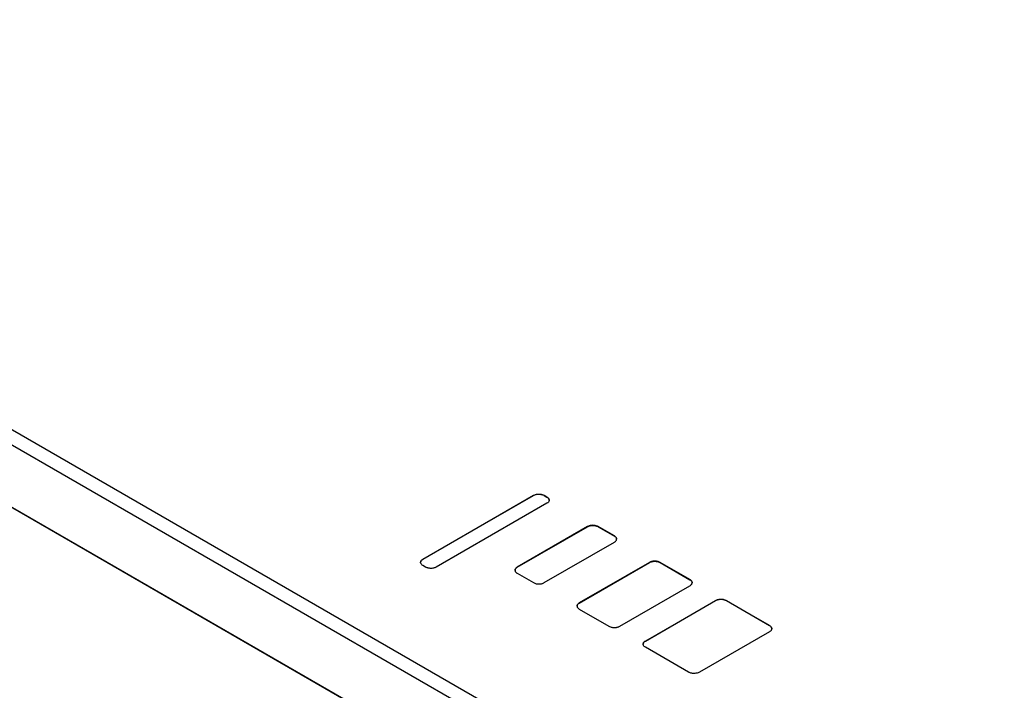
# Model space of a CAD drawing. Header units: millimetres. Extents: x 8 to 944, y 12 to 434.
# Tile 14 of 18: x 758 to 810, y 75 to 110. Entities that reach past the tile are written whole.
import ezdxf

# ---------------------------------------------------------------- set-up
doc = ezdxf.new("R2010")
doc.units = ezdxf.units.MM

msp = doc.modelspace()

# ---------------------------------------------------------------- linework, layer by layer
at = {"color": 7, "linetype": 'Continuous', "lineweight": 30}
for p, q in [((627.948, 163.643), (861.293, 28.936)), ((860.94, 28.323), (627.594, 163.031)), ((627.594, 159.765), (860.94, 25.057)), ((861.293, 24.853), (627.948, 159.56)), ((779.198, 81.961), (784.996, 85.309)), ((784.996, 85.3), (779.198, 81.953)), ((785.562, 85.309), (785.703, 85.227)), ((785.703, 85.219), (785.562, 85.3)), ((785.703, 84.9), (779.905, 81.553)), ((787.825, 83.676), (784.148, 81.553)), ((784.148, 81.545), (787.825, 83.668)), ((789.239, 83.186), (788.39, 83.676)), ((788.39, 83.668), (789.239, 83.178)), ((785.562, 80.737), (789.239, 82.859)), ((779.34, 81.553), (779.198, 81.635)), ((791.077, 81.798), (787.401, 79.675)), ((787.401, 79.667), (791.077, 81.79)), ((793.199, 80.9), (791.643, 81.798)), ((791.643, 81.79), (793.199, 80.892)), ((784.148, 81.227), (784.996, 80.737)), ((789.522, 78.451), (793.199, 80.574)), ((790.865, 77.675), (794.542, 79.798)), ((794.542, 79.79), (790.865, 77.667)), ((795.108, 79.798), (797.371, 78.492)), ((797.371, 78.483), (795.108, 79.79)), ((787.401, 79.349), (788.956, 78.451)), ((797.371, 78.165), (793.694, 76.042)), ((793.128, 76.042), (790.865, 77.349))]:
    msp.add_line(p, q, dxfattribs=at)
for points, knots in [([(943.304, 78.61), (942.506, 79.077), (939.312, 80.95), (933.721, 84.225), (926.532, 88.433), (919.342, 92.636), (912.153, 96.835), (904.963, 101.03), (897.773, 105.221), (890.584, 109.408), (883.394, 113.59), (876.204, 117.768), (869.015, 121.942), (861.825, 126.112), (854.635, 130.278), (847.445, 134.439), (840.256, 138.596), (833.066, 142.749), (825.876, 146.898), (818.686, 151.042), (811.497, 155.182), (804.307, 159.318), (797.117, 163.45), (789.928, 167.578), (782.738, 171.701), (775.548, 175.82), (768.359, 179.935), (761.169, 184.045), (753.979, 188.152), (746.79, 192.254), (739.6, 196.352), (732.41, 200.445), (726.577, 203.764), (723.139, 205.717), (722.098, 206.309)], [0, 0, 0, 0, 0.010819, 0.043321, 0.075823, 0.108325, 0.140828, 0.17333, 0.205832, 0.238334, 0.270836, 0.303338, 0.33584, 0.368343, 0.400845, 0.433347, 0.465849, 0.498351, 0.530853, 0.563355, 0.595858, 0.62836, 0.660862, 0.693364, 0.725866, 0.758368, 0.79087, 0.823373, 0.855875, 0.888377, 0.920879, 0.953381, 0.985883, 1, 1, 1, 1]), ([(784.996, 85.309), (785.019, 85.32), (785.064, 85.343), (785.145, 85.365), (785.23, 85.376), (785.31, 85.377), (785.383, 85.37), (785.448, 85.356), (785.509, 85.336), (785.544, 85.318), (785.562, 85.309)], [0, 0, 0, 0, 0.144287, 0.28406, 0.421617, 0.558475, 0.666385, 0.775279, 0.886061, 1, 1, 1, 1]), ([(785.562, 85.3), (785.539, 85.312), (785.494, 85.335), (785.414, 85.357), (785.329, 85.368), (785.248, 85.369), (785.175, 85.361), (785.11, 85.348), (785.049, 85.328), (785.014, 85.31), (784.996, 85.3)], [0, 0, 0, 0, 0.1442868, 0.2840598, 0.4216166, 0.5584748, 0.6663852, 0.7752789, 0.8860607, 1, 1, 1, 1]), ([(785.703, 85.227), (785.723, 85.214), (785.763, 85.188), (785.801, 85.141), (785.821, 85.092), (785.822, 85.046), (785.809, 85.004), (785.785, 84.966), (785.751, 84.931), (785.719, 84.911), (785.703, 84.9)], [0, 0, 0, 0, 0.144287, 0.28406, 0.421617, 0.558475, 0.666385, 0.775279, 0.886061, 1, 1, 1, 1]), ([(785.818, 85.056), (785.819, 85.063), (785.82, 85.083), (785.808, 85.116), (785.786, 85.153), (785.751, 85.188), (785.719, 85.209), (785.703, 85.219)], [0, 0, 0, 0, 0.117221, 0.332975, 0.550696, 0.772191, 1, 1, 1, 1]), ([(788.39, 83.676), (788.368, 83.687), (788.323, 83.71), (788.242, 83.732), (788.157, 83.744), (788.077, 83.744), (788.003, 83.737), (787.939, 83.723), (787.877, 83.703), (787.843, 83.685), (787.825, 83.676)], [0, 0, 0, 0, 0.144287, 0.28406, 0.421617, 0.558475, 0.666385, 0.775279, 0.886061, 1, 1, 1, 1]), ([(787.825, 83.668), (787.848, 83.679), (787.892, 83.702), (787.973, 83.724), (788.058, 83.735), (788.139, 83.736), (788.212, 83.728), (788.276, 83.715), (788.338, 83.695), (788.373, 83.677), (788.39, 83.668)], [0, 0, 0, 0, 0.144287, 0.28406, 0.421617, 0.558475, 0.666385, 0.775279, 0.886061, 1, 1, 1, 1]), ([(789.239, 82.859), (789.259, 82.873), (789.298, 82.898), (789.336, 82.945), (789.356, 82.994), (789.357, 83.041), (789.344, 83.083), (789.321, 83.12), (789.287, 83.156), (789.255, 83.176), (789.239, 83.186)], [0, 0, 0, 0, 0.1442868, 0.2840598, 0.4216166, 0.5584748, 0.6663852, 0.7752789, 0.8860607, 1, 1, 1, 1]), ([(789.239, 83.178), (789.259, 83.165), (789.299, 83.139), (789.336, 83.092), (789.355, 83.05), (789.354, 83.024), (789.354, 83.014)], [0, 0, 0, 0, 0.288662, 0.568294, 0.843492, 1, 1, 1, 1]), ([(779.198, 81.635), (779.178, 81.648), (779.139, 81.674), (779.101, 81.721), (779.081, 81.77), (779.08, 81.816), (779.093, 81.858), (779.116, 81.896), (779.15, 81.931), (779.182, 81.951), (779.198, 81.961)], [0, 0, 0, 0, 0.144287, 0.28406, 0.421617, 0.558475, 0.666385, 0.775279, 0.886061, 1, 1, 1, 1]), ([(779.198, 81.953), (779.178, 81.94), (779.139, 81.914), (779.101, 81.867), (779.082, 81.825), (779.083, 81.799), (779.083, 81.79)], [0, 0, 0, 0, 0.288662, 0.568294, 0.843492, 1, 1, 1, 1]), ([(779.905, 81.553), (779.882, 81.542), (779.838, 81.519), (779.757, 81.497), (779.672, 81.486), (779.591, 81.485), (779.518, 81.492), (779.454, 81.506), (779.392, 81.526), (779.357, 81.544), (779.34, 81.553)], [0, 0, 0, 0, 0.144287, 0.28406, 0.421617, 0.558475, 0.666385, 0.775279, 0.886061, 1, 1, 1, 1]), ([(784.148, 81.553), (784.128, 81.54), (784.088, 81.514), (784.051, 81.468), (784.031, 81.419), (784.029, 81.372), (784.042, 81.33), (784.066, 81.292), (784.1, 81.257), (784.132, 81.237), (784.148, 81.227)], [0, 0, 0, 0, 0.144287, 0.28406, 0.421617, 0.558475, 0.666385, 0.775279, 0.886061, 1, 1, 1, 1]), ([(791.643, 81.798), (791.62, 81.81), (791.576, 81.832), (791.495, 81.854), (791.41, 81.866), (791.329, 81.867), (791.256, 81.859), (791.191, 81.845), (791.13, 81.826), (791.095, 81.807), (791.077, 81.798)], [0, 0, 0, 0, 0.144287, 0.28406, 0.421617, 0.558475, 0.666385, 0.775279, 0.886061, 1, 1, 1, 1]), ([(791.077, 81.79), (791.1, 81.801), (791.145, 81.824), (791.226, 81.846), (791.311, 81.858), (791.391, 81.858), (791.464, 81.851), (791.529, 81.837), (791.59, 81.817), (791.625, 81.799), (791.643, 81.79)], [0, 0, 0, 0, 0.144287, 0.28406, 0.421617, 0.558475, 0.666385, 0.775279, 0.886061, 1, 1, 1, 1]), ([(784.033, 81.382), (784.032, 81.389), (784.031, 81.409), (784.043, 81.442), (784.066, 81.479), (784.1, 81.515), (784.132, 81.535), (784.148, 81.545)], [0, 0, 0, 0, 0.117221, 0.332975, 0.550696, 0.772191, 1, 1, 1, 1]), ([(784.996, 80.737), (785.019, 80.725), (785.064, 80.703), (785.145, 80.681), (785.23, 80.669), (785.31, 80.668), (785.383, 80.676), (785.448, 80.689), (785.509, 80.709), (785.544, 80.728), (785.562, 80.737)], [0, 0, 0, 0, 0.144287, 0.28406, 0.421617, 0.558475, 0.666385, 0.775279, 0.886061, 1, 1, 1, 1]), ([(793.199, 80.574), (793.219, 80.587), (793.258, 80.613), (793.296, 80.659), (793.316, 80.708), (793.317, 80.755), (793.304, 80.797), (793.281, 80.834), (793.246, 80.87), (793.215, 80.89), (793.199, 80.9)], [0, 0, 0, 0, 0.1442868, 0.2840598, 0.4216166, 0.5584748, 0.6663852, 0.7752789, 0.8860607, 1, 1, 1, 1]), ([(793.199, 80.892), (793.219, 80.879), (793.258, 80.853), (793.295, 80.806), (793.315, 80.764), (793.314, 80.738), (793.314, 80.728)], [0, 0, 0, 0, 0.288662, 0.568294, 0.843492, 1, 1, 1, 1]), ([(787.401, 79.675), (787.381, 79.662), (787.341, 79.636), (787.303, 79.59), (787.283, 79.541), (787.282, 79.494), (787.295, 79.452), (787.319, 79.415), (787.353, 79.379), (787.385, 79.359), (787.401, 79.349)], [0, 0, 0, 0, 0.144287, 0.28406, 0.421617, 0.558475, 0.666385, 0.775279, 0.886061, 1, 1, 1, 1]), ([(787.286, 79.504), (787.285, 79.511), (787.283, 79.531), (787.296, 79.564), (787.318, 79.601), (787.353, 79.637), (787.385, 79.657), (787.401, 79.667)], [0, 0, 0, 0, 0.117221, 0.332975, 0.550696, 0.772191, 1, 1, 1, 1]), ([(794.542, 79.798), (794.565, 79.809), (794.61, 79.832), (794.691, 79.854), (794.776, 79.866), (794.856, 79.866), (794.929, 79.859), (794.994, 79.845), (795.055, 79.825), (795.09, 79.807), (795.108, 79.798)], [0, 0, 0, 0, 0.144287, 0.28406, 0.421617, 0.558475, 0.666385, 0.775279, 0.886061, 1, 1, 1, 1]), ([(795.108, 79.79), (795.085, 79.801), (795.04, 79.824), (794.96, 79.846), (794.875, 79.857), (794.794, 79.858), (794.721, 79.851), (794.656, 79.837), (794.595, 79.817), (794.56, 79.799), (794.542, 79.79)], [0, 0, 0, 0, 0.144287, 0.28406, 0.421617, 0.558475, 0.666385, 0.775279, 0.886061, 1, 1, 1, 1]), ([(797.371, 78.492), (797.391, 78.479), (797.43, 78.453), (797.468, 78.406), (797.488, 78.357), (797.489, 78.311), (797.476, 78.268), (797.453, 78.231), (797.418, 78.196), (797.387, 78.175), (797.371, 78.165)], [0, 0, 0, 0, 0.144287, 0.28406, 0.421617, 0.558475, 0.666385, 0.775279, 0.886061, 1, 1, 1, 1]), ([(797.486, 78.32), (797.486, 78.327), (797.488, 78.347), (797.476, 78.38), (797.453, 78.418), (797.418, 78.453), (797.387, 78.473), (797.371, 78.483)], [0, 0, 0, 0, 0.117221, 0.332975, 0.550696, 0.772191, 1, 1, 1, 1]), ([(788.956, 78.451), (788.979, 78.439), (789.024, 78.417), (789.105, 78.395), (789.189, 78.383), (789.27, 78.383), (789.343, 78.39), (789.408, 78.404), (789.469, 78.423), (789.504, 78.442), (789.522, 78.451)], [0, 0, 0, 0, 0.1442868, 0.2840598, 0.4216166, 0.5584748, 0.6663852, 0.7752789, 0.8860607, 1, 1, 1, 1]), ([(790.865, 77.349), (790.845, 77.362), (790.806, 77.388), (790.768, 77.434), (790.748, 77.483), (790.747, 77.53), (790.76, 77.572), (790.783, 77.609), (790.818, 77.645), (790.849, 77.665), (790.865, 77.675)], [0, 0, 0, 0, 0.144287, 0.28406, 0.421617, 0.558475, 0.666385, 0.775279, 0.886061, 1, 1, 1, 1]), ([(790.865, 77.667), (790.845, 77.654), (790.806, 77.628), (790.769, 77.581), (790.749, 77.539), (790.75, 77.513), (790.75, 77.504)], [0, 0, 0, 0, 0.288662, 0.568294, 0.843492, 1, 1, 1, 1]), ([(793.694, 76.042), (793.671, 76.031), (793.626, 76.008), (793.545, 75.986), (793.461, 75.975), (793.38, 75.974), (793.307, 75.982), (793.242, 75.995), (793.181, 76.015), (793.146, 76.033), (793.128, 76.042)], [0, 0, 0, 0, 0.1442868, 0.2840598, 0.4216166, 0.5584748, 0.6663852, 0.7752789, 0.8860607, 1, 1, 1, 1])]:
    msp.add_open_spline(points, degree=3, knots=knots, dxfattribs=at)

doc.saveas('drawing.dxf')
